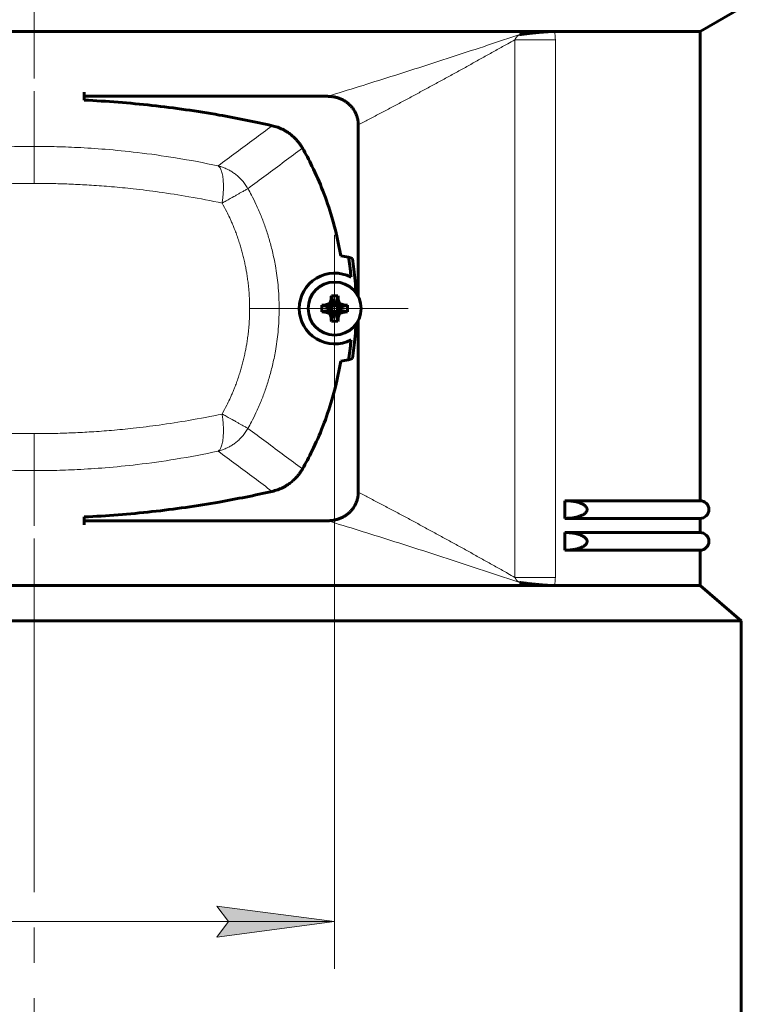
# Model space of a CAD drawing. Header units: millimetres. Extents: x 0 to 420, y 0 to 297.
# Tile 4 of 10: x 77 to 107, y 69 to 110. Entities that reach past the tile are written whole.
import ezdxf

# ---------------------------------------------------------------- set-up
doc = ezdxf.new("R2010")
doc.units = ezdxf.units.MM
for name, pattern in [('K5LT_AXLED', [19.5, 15, -1.5, 1.5, -1.5]), ('K5LT_BASIC', [0]), ('K5LT_THIN', [0])]:
    doc.linetypes.add(name, pattern=pattern)
doc.layers.add('Системный слой', color=7, linetype='Continuous')
doc.styles.add('KDIMTEXTSTYLE', font='GOST_AU.SHX', dxfattribs={"width": 0.96, "oblique": 15, "height": 5})
doc.styles.add('KTEXTSTYLE', font='GOST_AU.SHX', dxfattribs={"width": 0.96, "height": 5})
doc.dimstyles.new('KDIMSTYLE (0.50)', dxfattribs={"dimtxt": 5, "dimasz": 1, "dimexe": 2, "dimexo": 0, "dimgap": 1, "dimtad": 1, "dimlfac": 2, "dimtxsty": 'KDIMTEXTSTYLE', "dimsah": 1, "dimcen": 0, "dimdle": 1, "dimadec": 0, "dimazin": 0, "dimtfac": 0.667, "dimtmove": 0, "dimatfit": 3, "dimfxl": 1, "dimtvp": 1, "dimtolj": 1, "dimtzin": 0, "dimarcsym": 0})

# ---------------------------------------------------------------- blocks, each defined once
blk = doc.blocks.new('U2')
at = {"layer": 'Системный слой', "color": 150, "linetype": 'K5LT_BASIC', "lineweight": 60, "true_color": 0x0080ff}
for start, end in [(2.694, 6.6996), (353.3004, 357.306)]:
    blk.add_arc((76.769, 98.055), 14.338, start, end, dxfattribs=at)
blk = doc.blocks.new('U4')
at = {"layer": 'Системный слой', "color": 150, "linetype": 'K5LT_BASIC', "lineweight": 60, "true_color": 0x0080ff}
for p, q in [((54.922, 89.155), (49.19, 89.155)), ((105.69, 89.155), (99.958, 89.155))]:
    blk.add_line(p, q, dxfattribs=at)
blk = doc.blocks.new('U5')
at = {"layer": 'Системный слой', "color": 150, "linetype": 'K5LT_BASIC', "lineweight": 60, "true_color": 0x0080ff}
for p, q in [((54.922, 87.805), (49.19, 87.805)), ((105.69, 87.805), (99.958, 87.805))]:
    blk.add_line(p, q, dxfattribs=at)
blk = doc.blocks.new('U6')
at = {"layer": 'Системный слой', "color": 150, "linetype": 'K5LT_BASIC', "lineweight": 60, "true_color": 0x0080ff}
for p, q in [((54.922, 88.555), (49.19, 88.555)), ((105.69, 88.555), (99.958, 88.555))]:
    blk.add_line(p, q, dxfattribs=at)
blk = doc.blocks.new('U7')
at = {"layer": 'Системный слой', "color": 150, "linetype": 'K5LT_BASIC', "lineweight": 60, "true_color": 0x0080ff}
for p, q in [((54.922, 89.905), (49.19, 89.905)), ((105.69, 89.905), (99.958, 89.905))]:
    blk.add_line(p, q, dxfattribs=at)
blk = doc.blocks.new('U9')
at = {"layer": 'Системный слой', "color": 150, "linetype": 'K5LT_BASIC', "lineweight": 60, "true_color": 0x0080ff}
for p, q in [((105.69, 109.805), (105.69, 89.905)), ((105.69, 89.155), (105.69, 88.555)), ((105.69, 87.805), (105.69, 86.305))]:
    blk.add_line(p, q, dxfattribs=at)
blk = doc.blocks.new('U10')
at = {"layer": 'Системный слой', "color": 150, "linetype": 'K5LT_BASIC', "lineweight": 60, "true_color": 0x0080ff}
for p, q in [((91.19, 98.57), (91.19, 105.844)), ((91.19, 90.265), (91.19, 97.539))]:
    blk.add_line(p, q, dxfattribs=at)
blk = doc.blocks.new('U12')
at = {"layer": 'Системный слой', "color": 150, "linetype": 'K5LT_BASIC', "lineweight": 60, "true_color": 0x0080ff}
for p, q in [((64.994, 107.055), (75.315, 107.055)), ((79.565, 107.055), (89.885, 107.055))]:
    blk.add_line(p, q, dxfattribs=at)
blk = doc.blocks.new('U13')
at = {"layer": 'Системный слой', "color": 150, "linetype": 'K5LT_BASIC', "lineweight": 60, "true_color": 0x0080ff}
for p, q in [((75.315, 89.055), (64.994, 89.055)), ((89.885, 89.055), (79.565, 89.055))]:
    blk.add_line(p, q, dxfattribs=at)
blk = doc.blocks.new('U15')
at = {"layer": 'Системный слой', "color": 30, "linetype": 'K5LT_AXLED', "lineweight": 18, "true_color": 0xff8000}
for q in [(90.19, 101.18), (87.065, 98.055), (93.315, 98.055), (90.19, 94.93)]:
    blk.add_line((90.19, 98.055), q, dxfattribs=at)
blk = doc.blocks.new('D1')
at = {"layer": 'Системный слой'}
for points in [[(69.69, 71.396), (69.19, 72.055), (69.69, 72.713), (64.69, 72.055)], [(85.19, 71.396), (90.19, 72.055), (85.19, 72.713), (85.69, 72.055)]]:
    blk.add_hatch(color=7, dxfattribs=at).paths.add_polyline_path(points)
at = {"layer": 'Системный слой', "color": 7, "linetype": 'K5LT_THIN', "lineweight": 18}
for p, q in [((64.69, 96.93), (64.69, 70.055)), ((90.19, 96.93), (90.19, 70.055)), ((64.69, 72.055), (69.69, 72.713)), ((69.69, 72.713), (69.19, 72.055)), ((85.69, 72.055), (85.19, 72.713)), ((85.19, 72.713), (90.19, 72.055)), ((59.69, 72.055), (48.975, 72.055)), ((64.69, 72.055), (59.69, 72.055)), ((69.69, 71.396), (64.69, 72.055)), ((64.69, 72.055), (90.19, 72.055)), ((69.19, 72.055), (69.69, 71.396)), ((90.19, 72.055), (85.19, 71.396)), ((85.19, 71.396), (85.69, 72.055))]:
    blk.add_line(p, q, dxfattribs=at)
blk.add_wipeout([(50.975, 73.055), (50.975, 80.19), (57.421, 80.19), (57.421, 73.055)]).dxf.layer = 'Системный слой'
at = {"layer": 'Системный слой', "color": 7, "insert": (50.975, 79.589), "char_height": 5, "attachment_point": 1, "style": 'KTEXTSTYLE'}
blk.add_mtext('\\H3.5;\\W0.965;\\Q15;\\Q15;\\H5.00;51', dxfattribs=at)
blk = doc.blocks.new('KDIMARROW_01')
at = {"layer": 'Системный слой'}
blk.add_hatch(color=0, dxfattribs=at).paths.add_polyline_path([(-5, -0.658), (0, 0), (-5, 0.658), (-4.5, 0)])
at = {"layer": 'Системный слой', "color": 0, "linetype": 'K5LT_THIN', "lineweight": 18}
for p, q in [((-4.5, 0), (-5, 0.658)), ((-5, 0.658), (0, 0)), ((0, 0), (-5, -0.658)), ((-5, -0.658), (-4.5, 0)), ((0, 0), (-1, 0))]:
    blk.add_line(p, q, dxfattribs=at)

msp = doc.modelspace()

# ---------------------------------------------------------------- linework, layer by layer
at = {"layer": 'Системный слой', "color": 30, "linetype": 'K5LT_AXLED', "lineweight": 18, "true_color": 0xff8000}
for p, q in [((77.4397, 112.5546), (77.4397, 107.8046)), ((77.4397, 88.3046), (77.4397, 59.3046))]:
    msp.add_line(p, q, dxfattribs=at)
at = {"layer": 'Системный слой', "color": 150, "linetype": 'K5LT_BASIC', "lineweight": 60, "true_color": 0x0080ff}
for p, q in [((107.4397, 110.8046), (105.6897, 109.8046)), ((99.512, 109.8046), (55.3675, 109.8046)), ((105.6897, 109.8046), (99.512, 109.8046)), ((79.5647, 107.2266), (79.5647, 106.8946)), ((90.0504, 98.5942), (90.141, 98.2434)), ((90.3291, 98.5942), (90.2385, 98.2434)), ((89.6501, 98.194), (90.0009, 98.1034)), ((89.804, 98.2047), (90.0644, 98.1034)), ((89.9794, 98.265), (90.1241, 98.1203)), ((90.0397, 98.4404), (90.141, 98.18)), ((90.1241, 98.1203), (90.141, 98.18)), ((90.141, 98.2434), (90.2385, 98.2434)), ((90.141, 98.18), (90.141, 98.2434)), ((90.3398, 98.4404), (90.2385, 98.18)), ((90.2385, 98.2434), (90.2385, 98.18)), ((90.2385, 98.18), (90.2554, 98.1203)), ((90.4001, 98.265), (90.2554, 98.1203)), ((90.5755, 98.2047), (90.3151, 98.1034)), ((90.7294, 98.194), (90.3786, 98.1034)), ((89.6501, 97.9153), (90.0009, 98.0059)), ((89.804, 97.9046), (90.0644, 98.0059)), ((89.9794, 97.8443), (90.1241, 97.989)), ((90.0009, 98.0059), (90.0009, 98.1034)), ((90.0009, 98.1034), (90.0644, 98.1034)), ((90.0644, 98.0059), (90.0009, 98.0059)), ((90.0397, 97.6689), (90.141, 97.9293)), ((90.0504, 97.515), (90.141, 97.8658)), ((90.0644, 98.1034), (90.1241, 98.1203)), ((90.1241, 97.989), (90.0644, 98.0059)), ((90.141, 97.9293), (90.1241, 97.989)), ((90.141, 97.8658), (90.141, 97.9293)), ((90.2385, 97.8658), (90.141, 97.8658)), ((90.2554, 97.989), (90.2385, 97.9293)), ((90.3398, 97.6689), (90.2385, 97.9293)), ((90.2385, 97.9293), (90.2385, 97.8658)), ((90.3291, 97.515), (90.2385, 97.8658)), ((90.2554, 98.1203), (90.3151, 98.1034)), ((90.3151, 98.0059), (90.2554, 97.989)), ((90.4001, 97.8443), (90.2554, 97.989)), ((90.3151, 98.1034), (90.3786, 98.1034)), ((90.5755, 97.9046), (90.3151, 98.0059)), ((90.3786, 98.0059), (90.3151, 98.0059)), ((90.3786, 98.1034), (90.3786, 98.0059)), ((90.7294, 97.9153), (90.3786, 98.0059)), ((99.9577, 89.1546), (99.9577, 89.9046)), ((79.5647, 88.8827), (79.5647, 89.2146)), ((99.9577, 87.8046), (99.9577, 88.5546)), ((55.3675, 86.3046), (99.512, 86.3046)), ((105.6897, 86.3046), (99.512, 86.3046)), ((105.6897, 86.3046), (107.4397, 84.8046)), ((107.4397, 84.8046), (47.4397, 84.8046)), ((107.4397, 84.8046), (107.4397, 59.3046))]:
    msp.add_line(p, q, dxfattribs=at)
at = {"layer": 'Системный слой', "color": 7, "linetype": 'K5LT_THIN', "lineweight": 18}
for p, q in [((97.8346, 109.4571), (97.8346, 86.6521)), ((99.5509, 109.4571), (97.8346, 109.4571)), ((99.5509, 109.4571), (99.5509, 86.6521)), ((77.4397, 107.2741), (77.4397, 104.9296)), ((77.4397, 103.3618), (77.4397, 104.9296)), ((86.5829, 98.0546), (87.8354, 98.0546)), ((88.6897, 98.0546), (87.8354, 98.0546)), ((77.4397, 92.7474), (77.4397, 91.1797)), ((77.4397, 88.8351), (77.4397, 91.1797)), ((99.5509, 86.6521), (97.8346, 86.6521))]:
    msp.add_line(p, q, dxfattribs=at)
at = {"layer": 'Системный слой', "color": 150, "linetype": 'K5LT_BASIC', "lineweight": 60, "true_color": 0x0080ff}
msp.add_circle((90.1897, 98.0546), 1.125, dxfattribs=at)
for centre, radius, start, end in [((90.1897, 98.0546), 2.25, 74.80637, 83.46965), ((90.1897, 98.0546), 2.25, 70.27559, 74.80637), ((90.1897, 98.0546), 1.5, 62.40941, 180), ((90.1897, 98.0546), 1.5, 180, 297.59059), ((90.1897, 98.0546), 2.25, 276.53035, 285.19363), ((90.1897, 98.0546), 2.25, 285.19363, 289.72441), ((105.6897, 89.5296), 0.375, 270, 90), ((105.6897, 88.1796), 0.375, 270, 90)]:
    msp.add_arc(centre, radius, start, end, dxfattribs=at)
for centre, major_axis, ratio, start_param, end_param in [((77.4397, 98.0546), (0, -14), 0.9761905, 1.6905601, 1.7226641), ((90.2367, 98.0546), (0, -1.2218), 0.1699237, 4.2549465, 4.3911419), ((90.1897, 97.9252), (-1.2128, 0), 0.5553662, 4.5972515, 4.8275264), ((90.1428, 98.0546), (0, 1.2218), 0.1699237, -1.2495493, -1.1133539), ((90.3192, 98.0546), (0, -1.2128), 0.5553662, 4.5972515, 4.712389), ((90.1897, 98.0077), (-1.2218, 0), 0.1699237, -1.2495493, -1.1133539), ((90.21, 97.9832), (-1.174, -0.3327), 0.2756514, -1.451669, -1.2967357), ((90.2612, 98.0344), (-0.3327, -1.174), 0.2756514, 4.4383284, 4.5932617), ((90.1183, 98.0344), (-0.3327, 1.174), 0.2756514, -1.451669, -1.2967357), ((90.1695, 97.9832), (-1.174, 0.3327), 0.2756514, 4.4383284, 4.5932617), ((90.1897, 98.0077), (-1.2218, 0), 0.1699237, 4.2549465, 4.3911419), ((90.0603, 98.0546), (0, 1.2128), 0.5553662, 4.5972515, 4.8275264), ((90.3192, 98.0546), (0, -1.2128), 0.5553662, 4.712389, 4.8275264), ((90.1897, 98.1016), (1.2218, 0), 0.1699237, 4.2549465, 4.3911419), ((90.21, 98.1261), (1.174, -0.3327), 0.2756514, 4.4383284, 4.5932617), ((90.2612, 98.0749), (0.3327, -1.174), 0.2756514, -1.451669, -1.2967357), ((90.1183, 98.0749), (0.3327, 1.174), 0.2756514, 4.4383284, 4.5932617), ((90.1695, 98.1261), (1.174, 0.3327), 0.2756514, -1.451669, -1.2967357), ((90.1897, 98.1016), (1.2218, 0), 0.1699237, -1.2495493, -1.1133539), ((90.2367, 98.0546), (0, -1.2218), 0.1699237, -1.2495493, -1.1133539), ((90.1897, 98.1841), (1.2128, 0), 0.5553662, 4.5972515, 4.8275264), ((90.1428, 98.0546), (0, 1.2218), 0.1699237, 4.2549465, 4.3911419), ((77.4397, 98.0546), (0, -14), 0.9761905, 1.4189285, 1.4510326)]:
    msp.add_ellipse(centre, major_axis=major_axis, ratio=ratio, start_param=start_param, end_param=end_param, dxfattribs=at)
at = {"layer": 'Системный слой', "color": 7, "linetype": 'K5LT_THIN', "lineweight": 18}
for points in [[(89.8855, 107.0546), (90.7751, 107.325), (92.5688, 107.8835), (95.293, 108.7615), (97.1267, 109.3676), (98.047, 109.6747)], [(99.512, 109.8046), (99.5197, 109.7709), (99.5331, 109.7008), (99.5471, 109.5862), (99.5508, 109.5018), (99.5509, 109.4571)], [(87.5387, 105.8087), (87.2831, 105.6193), (86.7746, 105.2399), (86.0106, 104.6718), (85.5021, 104.2935), (85.248, 104.1045)], [(69.6315, 104.1045), (70.4649, 104.2824), (72.1653, 104.5859), (74.7852, 104.8664), (76.5548, 104.9296), (77.4397, 104.9296)], [(88.8238, 104.8584), (88.5672, 104.6666), (88.0527, 104.2853), (87.2821, 103.7114), (86.7681, 103.329), (86.5111, 103.1377)], [(88.8238, 91.2508), (88.5672, 91.4426), (88.0527, 91.824), (87.2821, 92.3979), (86.7681, 92.7803), (86.5111, 92.9715)], [(69.6315, 92.0048), (70.4649, 91.8269), (72.1653, 91.5234), (74.7852, 91.2428), (76.5548, 91.1797), (77.4397, 91.1797)], [(87.5387, 90.3005), (87.2831, 90.49), (86.7746, 90.8694), (86.0106, 91.4374), (85.5021, 91.8158), (85.248, 92.0048)], [(89.8855, 89.0546), (90.7751, 88.7843), (92.5688, 88.2258), (95.293, 87.3478), (97.1267, 86.7417), (98.047, 86.4346)], [(99.512, 86.3046), (99.5197, 86.3383), (99.5331, 86.4085), (99.5471, 86.523), (99.5508, 86.6075), (99.5509, 86.6521)]]:
    msp.add_open_spline(points, degree=3, dxfattribs=at)
for points, knots in [([(91.1897, 105.8444), (91.2082, 105.8539), (91.2266, 105.8634), (91.3921, 105.949), (91.5391, 106.0254), (91.8362, 106.1805), (91.9863, 106.2592), (92.2865, 106.4172), (92.4366, 106.4965), (92.7367, 106.6556), (92.8867, 106.7355), (93.1867, 106.8958), (93.3367, 106.9762), (93.6366, 107.1375), (93.7866, 107.2184), (94.0864, 107.3807), (94.2364, 107.4621), (94.5362, 107.6254), (94.686, 107.7072), (94.9858, 107.8713), (95.1357, 107.9536), (95.4353, 108.1186), (95.5852, 108.2012), (95.8848, 108.367), (96.0346, 108.45), (96.3342, 108.6165), (96.484, 108.6999), (96.7836, 108.867), (96.9333, 108.9508), (97.2329, 109.1186), (97.3826, 109.2027), (97.6331, 109.3436), (97.7338, 109.4003), (97.8346, 109.4571)], [3.0962077, 3.0962077, 3.0962077, 3.0962077, 3.2310928, 3.2310928, 4.3082589, 4.3082589, 5.4083938, 5.4083938, 6.5085989, 6.5085989, 7.6088734, 7.6088734, 8.7092161, 8.7092161, 9.8096259, 9.8096259, 10.9101012, 10.9101012, 12.0106406, 12.0106406, 13.1112423, 13.1112423, 14.2119048, 14.2119048, 15.3126262, 15.3126262, 16.4134048, 16.4134048, 17.5142389, 17.5142389, 18.6151267, 18.6151267, 19.3558337, 19.3558337, 19.3558337, 19.3558337]), ([(98.047, 109.6747), (98.0465, 109.6742), (98.0445, 109.6732), (98.04, 109.6713), (98.035, 109.6693), (98.0318, 109.6675), (98.0279, 109.6656), (98.0252, 109.6642), (98.023, 109.663), (98.0212, 109.6621), (98.0197, 109.6612), (98.018, 109.6603), (98.0159, 109.6592), (98.0134, 109.6577), (98.0105, 109.6561), (98.0061, 109.6535), (97.9997, 109.6496), (97.9899, 109.6434), (97.98, 109.6365), (97.9662, 109.6264), (97.9516, 109.6145), (97.9357, 109.6001), (97.9229, 109.5873), (97.9121, 109.5756), (97.9042, 109.5664), (97.8987, 109.5598), (97.8946, 109.5547), (97.8909, 109.5499), (97.8867, 109.5444), (97.8834, 109.5394), (97.8798, 109.5342), (97.8763, 109.5292), (97.8713, 109.522), (97.8667, 109.5152), (97.8626, 109.5088), (97.8597, 109.5042), (97.8563, 109.4985), (97.8522, 109.4914), (97.8474, 109.4827), (97.8425, 109.4734), (97.8381, 109.4646), (97.8356, 109.4593), (97.8346, 109.4571)], [0, 0, 0, 0, 0.4987353, 0.9698599, 1.447101, 1.99705, 2.4839012, 2.8820097, 3.1934684, 3.5054968, 3.8100125, 4.0744751, 4.525479, 5.0601419, 5.8301459, 6.3946206, 7.5728761, 9.2306345, 11.1868382, 12.8744195, 16.594268, 19.1399007, 21.6971495, 23.8444817, 25.3563486, 26.3679013, 27.0793341, 27.7900608, 28.6424441, 29.5152703, 30.2908149, 31.0279034, 31.80019, 33.5260436, 34.1737788, 34.94821, 35.9980581, 37.3085552, 38.7264909, 40.4833539, 41.9594933, 43, 43, 43, 43]), ([(85.248, 104.1045), (84.6539, 104.2313), (83.5204, 104.4448), (81.9156, 104.6705), (80.519, 104.8097), (79.3397, 104.8865), (78.3322, 104.9227), (77.7214, 104.9296), (77.4397, 104.9296)], [0, 0, 0, 0, 2.1376562, 4.0224952, 5.580967, 6.9298604, 8.0450215, 9, 9, 9, 9]), ([(85.4182, 102.5282), (85.4274, 102.5945), (85.4429, 102.7215), (85.4591, 102.9004), (85.4686, 103.0633), (85.4724, 103.2141), (85.4708, 103.3584), (85.4637, 103.4932), (85.451, 103.6178), (85.433, 103.7308), (85.4097, 103.8312), (85.3816, 103.9175), (85.3493, 103.9888), (85.3151, 104.0428), (85.281, 104.0806), (85.2587, 104.0978), (85.248, 104.1045)], [0, 0, 0, 0, 1.5290016, 2.9059005, 4.1089246, 5.3372799, 6.5439399, 7.7502166, 8.9557457, 10.1630001, 11.3766218, 12.6009864, 13.8140815, 15.0117253, 16.066689, 17, 17, 17, 17]), ([(86.5111, 103.1377), (86.4764, 103.1996), (86.4033, 103.3152), (86.2817, 103.4698), (86.1544, 103.6039), (86.0204, 103.7223), (85.8761, 103.8283), (85.7189, 103.9237), (85.5569, 104.0025), (85.397, 104.0631), (85.2958, 104.0925), (85.248, 104.1045)], [0, 0, 0, 0, 1.6049389, 3.0542878, 4.3276284, 5.6329858, 6.9327529, 8.2076218, 9.6294397, 10.8803238, 12, 12, 12, 12]), ([(69.4613, 102.5282), (69.927, 102.6259), (70.8109, 102.7962), (72.0719, 102.9925), (73.1677, 103.1289), (74.1271, 103.2226), (74.9751, 103.2859), (75.7661, 103.3279), (76.4547, 103.351), (77.0109, 103.3603), (77.3166, 103.3618), (77.4397, 103.3618)], [0, 0, 0, 0, 2.1900885, 4.1115591, 5.7644116, 7.1368731, 8.4086144, 9.5413026, 10.6488198, 11.455608, 12, 12, 12, 12]), ([(85.4182, 102.5282), (84.9525, 102.6259), (84.0686, 102.7962), (82.8076, 102.9925), (81.7118, 103.1289), (80.7524, 103.2226), (79.9044, 103.2859), (79.1134, 103.3279), (78.4248, 103.351), (77.8686, 103.3603), (77.5629, 103.3618), (77.4397, 103.3618)], [0, 0, 0, 0, 2.1900885, 4.1115591, 5.7644116, 7.1368731, 8.4086144, 9.5413026, 10.6488198, 11.455608, 12, 12, 12, 12]), ([(86.5111, 103.1377), (86.5009, 103.1321), (86.4729, 103.1165), (86.4121, 103.0827), (86.3432, 103.0443), (86.2621, 102.9991), (86.1595, 102.9419), (86.0434, 102.8772), (85.8607, 102.7752), (85.6533, 102.6595), (85.475, 102.5599), (85.4182, 102.5282)], [0, 0, 0, 0, 1.5213756, 2.7593827, 3.7260508, 4.7985943, 5.9725964, 7.1909385, 8.2173997, 10.8214008, 12, 12, 12, 12]), ([(87.8354, 98.0546), (87.8354, 98.3883), (87.8063, 98.9935), (87.6965, 99.801), (87.5617, 100.4516), (87.4147, 101.0019), (87.2521, 101.5049), (87.0652, 101.9977), (86.8675, 102.4489), (86.6779, 102.832), (86.5613, 103.0479), (86.5111, 103.1377)], [0, 0, 0, 0, 2.2633377, 4.1029166, 5.5187366, 6.7670361, 7.9619578, 9.1035018, 10.336831, 11.3023304, 12, 12, 12, 12]), ([(86.5829, 98.0546), (86.5829, 98.1766), (86.5784, 98.4051), (86.5594, 98.7352), (86.5328, 99.0257), (86.501, 99.2854), (86.4689, 99.5017), (86.4346, 99.7013), (86.3969, 99.8964), (86.3516, 100.1055), (86.2996, 100.3206), (86.2423, 100.535), (86.1786, 100.7515), (86.1066, 100.9755), (86.0286, 101.1981), (85.9523, 101.3992), (85.8891, 101.5555), (85.8403, 101.6709), (85.7928, 101.7801), (85.7189, 101.9415), (85.5909, 102.1974), (85.4815, 102.4046), (85.4182, 102.5282)], [0, 0, 0, 0, 1.7954791, 3.3745294, 4.8879298, 6.1020847, 7.2334228, 8.1133523, 9.0966898, 10.1712969, 11.2701644, 12.3608878, 13.445196, 14.6079109, 15.8376887, 16.925763, 17.7809745, 18.3258504, 18.776304, 19.5413393, 20.9481503, 23, 23, 23, 23]), ([(86.5829, 98.0546), (86.5829, 97.9327), (86.5784, 97.7041), (86.5594, 97.3741), (86.5328, 97.0836), (86.501, 96.8238), (86.4689, 96.6076), (86.4346, 96.408), (86.3969, 96.2129), (86.3516, 96.0037), (86.2996, 95.7886), (86.2423, 95.5743), (86.1786, 95.3578), (86.1066, 95.1338), (86.0286, 94.9112), (85.9523, 94.7101), (85.8891, 94.5538), (85.8403, 94.4384), (85.7928, 94.3291), (85.7189, 94.1678), (85.5909, 93.9119), (85.4815, 93.7046), (85.4182, 93.5811)], [0, 0, 0, 0, 1.7954791, 3.3745294, 4.8879298, 6.1020847, 7.2334228, 8.1133523, 9.0966898, 10.1712969, 11.2701644, 12.3608878, 13.445196, 14.6079109, 15.8376887, 16.925763, 17.7809745, 18.3258504, 18.776304, 19.5413393, 20.9481503, 23, 23, 23, 23]), ([(87.8354, 98.0546), (87.8354, 97.7209), (87.8063, 97.1157), (87.6965, 96.3083), (87.5617, 95.6577), (87.4147, 95.1073), (87.2521, 94.6044), (87.0652, 94.1115), (86.8675, 93.6604), (86.6779, 93.2772), (86.5613, 93.0613), (86.5111, 92.9715)], [0, 0, 0, 0, 2.2633383, 4.1029178, 5.5187385, 6.7670385, 7.9619605, 9.1035046, 10.336834, 11.3023324, 12, 12, 12, 12]), ([(69.4613, 93.5811), (69.927, 93.4833), (70.8109, 93.3131), (72.0719, 93.1168), (73.1677, 92.9804), (74.1271, 92.8867), (74.9751, 92.8234), (75.7661, 92.7814), (76.4547, 92.7583), (77.0109, 92.749), (77.3166, 92.7475), (77.4397, 92.7474)], [0, 0, 0, 0, 2.1900885, 4.1115591, 5.7644116, 7.1368731, 8.4086144, 9.5413026, 10.6488198, 11.455608, 12, 12, 12, 12]), ([(85.4182, 93.5811), (84.9525, 93.4833), (84.0686, 93.3131), (82.8076, 93.1168), (81.7118, 92.9804), (80.7524, 92.8867), (79.9044, 92.8234), (79.1134, 92.7814), (78.4248, 92.7583), (77.8686, 92.749), (77.5629, 92.7475), (77.4397, 92.7474)], [0, 0, 0, 0, 2.1900885, 4.1115591, 5.7644116, 7.1368731, 8.4086144, 9.5413026, 10.6488198, 11.455608, 12, 12, 12, 12]), ([(85.4182, 93.5811), (85.4274, 93.5148), (85.4429, 93.3877), (85.4591, 93.2088), (85.4686, 93.046), (85.4724, 92.8951), (85.4708, 92.7509), (85.4637, 92.616), (85.451, 92.4915), (85.433, 92.3785), (85.4097, 92.2781), (85.3816, 92.1918), (85.3493, 92.1204), (85.3151, 92.0665), (85.281, 92.0287), (85.2587, 92.0115), (85.248, 92.0048)], [0, 0, 0, 0, 1.5290016, 2.9059005, 4.1089246, 5.3372799, 6.5439399, 7.7502166, 8.9557457, 10.1630001, 11.3766218, 12.6009864, 13.8140815, 15.0117253, 16.066689, 17, 17, 17, 17]), ([(86.5111, 92.9715), (86.5009, 92.9772), (86.4729, 92.9928), (86.4121, 93.0266), (86.3432, 93.0649), (86.2621, 93.1101), (86.1595, 93.1673), (86.0434, 93.2321), (85.8607, 93.334), (85.6533, 93.4498), (85.475, 93.5494), (85.4182, 93.5811)], [0, 0, 0, 0, 1.5213756, 2.7593827, 3.7260508, 4.7985943, 5.9725964, 7.1909385, 8.2173997, 10.8214008, 12, 12, 12, 12]), ([(86.5111, 92.9715), (86.4764, 92.9097), (86.4033, 92.7941), (86.2817, 92.6394), (86.1544, 92.5054), (86.0204, 92.387), (85.8761, 92.2809), (85.7189, 92.1856), (85.5569, 92.1067), (85.397, 92.0462), (85.2958, 92.0168), (85.248, 92.0048)], [0, 0, 0, 0, 1.6049389, 3.0542878, 4.3276284, 5.6329858, 6.9327529, 8.2076218, 9.6294397, 10.8803238, 12, 12, 12, 12]), ([(85.248, 92.0048), (84.6539, 91.878), (83.5204, 91.6644), (81.9156, 91.4388), (80.519, 91.2996), (79.3397, 91.2228), (78.3322, 91.1866), (77.7214, 91.1797), (77.4397, 91.1797)], [0, 0, 0, 0, 2.1376562, 4.0224952, 5.580967, 6.9298604, 8.0450215, 9, 9, 9, 9]), ([(91.1897, 90.2649), (91.2082, 90.2554), (91.2266, 90.2458), (91.3921, 90.1602), (91.5391, 90.0838), (91.8362, 89.9288), (91.9863, 89.8501), (92.2865, 89.6921), (92.4366, 89.6128), (92.7367, 89.4537), (92.8867, 89.3738), (93.1867, 89.2135), (93.3367, 89.1331), (93.6366, 88.9718), (93.7866, 88.8908), (94.0864, 88.7285), (94.2364, 88.6471), (94.5362, 88.4839), (94.686, 88.402), (94.9858, 88.2379), (95.1357, 88.1557), (95.4353, 87.9907), (95.5852, 87.908), (95.8848, 87.7423), (96.0346, 87.6593), (96.3342, 87.4928), (96.484, 87.4094), (96.7836, 87.2422), (96.9333, 87.1585), (97.2329, 86.9906), (97.3826, 86.9066), (97.6331, 86.7657), (97.7338, 86.7089), (97.8346, 86.6521)], [3.0962077, 3.0962077, 3.0962077, 3.0962077, 3.2310928, 3.2310928, 4.3082589, 4.3082589, 5.4083938, 5.4083938, 6.5085989, 6.5085989, 7.6088734, 7.6088734, 8.7092161, 8.7092161, 9.8096259, 9.8096259, 10.9101012, 10.9101012, 12.0106406, 12.0106406, 13.1112423, 13.1112423, 14.2119048, 14.2119048, 15.3126262, 15.3126262, 16.4134048, 16.4134048, 17.5142389, 17.5142389, 18.6151267, 18.6151267, 19.3558337, 19.3558337, 19.3558337, 19.3558337]), ([(98.047, 86.4346), (98.0465, 86.435), (98.0448, 86.4359), (98.0415, 86.4374), (98.0383, 86.4387), (98.0349, 86.4401), (98.0326, 86.4414), (98.0296, 86.4428), (98.0272, 86.444), (98.025, 86.4452), (98.0226, 86.4464), (98.0204, 86.4476), (98.0184, 86.4488), (98.016, 86.4501), (98.0136, 86.4514), (98.0108, 86.453), (98.0075, 86.455), (98.0018, 86.4583), (97.9944, 86.4629), (97.9854, 86.469), (97.9774, 86.4746), (97.9689, 86.4809), (97.9548, 86.492), (97.9382, 86.5066), (97.9179, 86.5271), (97.9046, 86.5422), (97.8954, 86.5536), (97.8919, 86.5581), (97.8894, 86.5614), (97.8874, 86.564), (97.886, 86.5659), (97.8847, 86.568), (97.8821, 86.5717), (97.8768, 86.5794), (97.8705, 86.5884), (97.8653, 86.5962), (97.8622, 86.601), (97.8596, 86.6052), (97.8567, 86.6102), (97.853, 86.6165), (97.8483, 86.625), (97.8431, 86.6347), (97.8383, 86.6441), (97.8357, 86.6498), (97.8346, 86.6521)], [0, 0, 0, 0, 0.5135273, 0.8606526, 1.1797167, 1.5301383, 1.9903296, 2.3638963, 2.6615324, 3.0031544, 3.3865483, 3.8184761, 4.2559694, 4.6893021, 5.3223496, 5.9391526, 6.660294, 7.318324, 9.1460874, 10.5065515, 12.1142948, 13.6596072, 15.2305837, 20.151387, 23.2385735, 27.2900637, 28.2672838, 28.9727579, 29.511065, 29.8680098, 30.2051025, 30.4951934, 30.9029561, 32.0652808, 34.1665488, 35.1406876, 35.8804262, 36.6692138, 37.5857125, 38.7264182, 40.176719, 42.1893141, 43.8487837, 45, 45, 45, 45])]:
    msp.add_open_spline(points, degree=3, knots=knots, dxfattribs=at)
at = {"layer": 'Системный слой', "color": 150, "linetype": 'K5LT_BASIC', "lineweight": 60, "true_color": 0x0080ff}
for points, knots in [([(99.512, 109.8046), (99.5013, 109.8046), (99.4851, 109.8045), (99.4629, 109.8042), (99.4455, 109.8039), (99.4087, 109.8031), (99.3617, 109.8016), (99.3116, 109.7995), (99.2737, 109.7977), (99.2304, 109.7954), (99.1883, 109.7928), (99.1528, 109.7904), (99.131, 109.7888), (99.1066, 109.787), (99.0859, 109.7854), (99.0661, 109.7839), (99.0473, 109.7825), (99.029, 109.781), (99.0093, 109.7795), (98.9738, 109.7766), (98.9324, 109.7731), (98.8857, 109.7689), (98.8437, 109.7651), (98.8047, 109.7614), (98.7703, 109.7581), (98.7468, 109.7558), (98.7157, 109.7528), (98.6881, 109.75), (98.6622, 109.7473), (98.6377, 109.7448), (98.6006, 109.7409), (98.5626, 109.7368), (98.5329, 109.7336), (98.5143, 109.7315), (98.4955, 109.7295), (98.4628, 109.7258), (98.4299, 109.7221), (98.3961, 109.7182), (98.3763, 109.7159), (98.3568, 109.7136), (98.3316, 109.7106), (98.3063, 109.7076), (98.2814, 109.7046), (98.2658, 109.7027), (98.2533, 109.7011), (98.241, 109.6996), (98.2298, 109.6982), (98.2183, 109.6968), (98.2109, 109.6959), (98.2025, 109.6948), (98.195, 109.6939), (98.1859, 109.6927), (98.1763, 109.6915), (98.1667, 109.6903), (98.1596, 109.6894), (98.1544, 109.6888), (98.151, 109.6883), (98.1477, 109.6879), (98.1438, 109.6874), (98.1367, 109.6865), (98.13, 109.6856), (98.1216, 109.6845), (98.1165, 109.6839), (98.1109, 109.6832), (98.107, 109.6827), (98.103, 109.6821), (98.0995, 109.6816), (98.0959, 109.6812), (98.0923, 109.6808), (98.0884, 109.6805), (98.0843, 109.6801), (98.0809, 109.68), (98.0771, 109.6796), (98.0747, 109.6793), (98.0728, 109.679), (98.0684, 109.6783), (98.0637, 109.6775), (98.0587, 109.6766), (98.056, 109.6762), (98.0535, 109.6758), (98.0511, 109.6754), (98.0485, 109.675), (98.0473, 109.6748), (98.047, 109.6747)], [0, 0, 0, 0, 2.7587781, 4.0901456, 5.3857021, 6.8495797, 12.4909668, 15.3784675, 16.7484496, 19.7391013, 23.4058353, 24.2726003, 25.9504504, 27.1953961, 28.4137724, 29.5133261, 30.5918778, 31.6205597, 32.6214822, 33.9219863, 37.5593407, 39.4650256, 41.5567846, 44.3680722, 45.7414194, 47.0737122, 48.1070127, 50.6877278, 51.4542654, 52.2099318, 54.5439457, 57.3013121, 58.1808762, 59.2104957, 60.2219554, 61.1405557, 64.3262582, 65.3883207, 66.4320488, 67.4417388, 68.4360767, 70.4158723, 71.3979656, 72.3720532, 72.8753972, 73.3697697, 74.3200907, 74.6240556, 75.2102844, 75.4899731, 75.9482178, 76.3781737, 76.9613928, 77.4606816, 77.9029666, 78.0903311, 78.2849617, 78.4485806, 78.6192293, 78.9042418, 79.5799459, 79.6964064, 80.2416223, 80.3909374, 80.5768301, 80.868907, 81.0379133, 81.1567229, 81.4382628, 81.5999017, 81.7960132, 82.0736404, 82.2300329, 82.3762266, 82.4572427, 82.5523852, 83.1177078, 83.2893086, 83.4483406, 83.594876, 83.7281992, 83.8756553, 84, 84, 84, 84]), ([(89.8855, 107.0546), (89.9098, 107.0546), (89.9586, 107.0535), (90.0561, 107.0463), (90.155, 107.0316), (90.2534, 107.009), (90.3523, 106.9803), (90.4707, 106.9351), (90.5979, 106.8691), (90.707, 106.7966), (90.7995, 106.7213), (90.8822, 106.6398), (90.9487, 106.5601), (90.9934, 106.4965), (91.034, 106.432), (91.0695, 106.3667), (91.1043, 106.2883), (91.1296, 106.2201), (91.1503, 106.1512), (91.1666, 106.082), (91.177, 106.0218), (91.1834, 105.9705), (91.1871, 105.9284), (91.1893, 105.8863), (91.1897, 105.8583), (91.1897, 105.8444)], [0, 0, 0, 0, 0.4802244, 0.9604488, 1.9208976, 2.4465157, 2.9461007, 3.9452707, 4.9372433, 5.7595368, 6.5198069, 7.2800769, 8.040347, 8.5593117, 8.8097922, 9.5392906, 10.0184078, 10.4975251, 10.9695094, 11.4326612, 11.8958129, 12.1718597, 12.4479064, 12.7239532, 13, 13, 13, 13]), ([(87.5387, 105.8087), (87.1671, 105.8935), (86.4217, 106.0535), (84.7272, 106.3729), (82.9203, 106.631), (81.0053, 106.812), (80.0452, 106.8722), (79.5647, 106.8946)], [0, 0, 0, 0, 0.414814, 0.8296279, 1.8764709, 2.3998924, 2.9233139, 2.9233139, 2.9233139, 2.9233139]), ([(87.5387, 105.8087), (87.5782, 105.7997), (87.6569, 105.7793), (87.774, 105.7411), (87.8888, 105.6955), (88.0023, 105.6422), (88.1117, 105.5821), (88.2364, 105.5029), (88.3705, 105.4021), (88.4959, 105.2875), (88.5956, 105.1806), (88.6755, 105.0832), (88.7521, 104.977), (88.7999, 104.9003), (88.8238, 104.8584)], [0, 0, 0, 0, 0.5185608, 1.0371216, 1.5707852, 2.0955476, 2.6367973, 3.1636755, 3.9802661, 4.7766738, 5.3288823, 5.8467586, 6.3837464, 7, 7, 7, 7]), ([(90.4456, 100.29), (90.3545, 100.8443), (90.1416, 101.7758), (89.7093, 103.0426), (89.2813, 104.0164), (88.9665, 104.6092), (88.8238, 104.8584)], [0, 0, 0, 0, 1.9993649, 3.395006, 4.7605746, 5.7827629, 5.7827629, 5.7827629, 5.7827629]), ([(90.7794, 100.226), (90.7897, 100.1602), (90.8092, 100.0284), (90.8368, 99.8221), (90.8622, 99.6074), (90.8774, 99.4585), (90.8845, 99.3841)], [0, 0, 0, 0, 0.20677452, 0.41354904, 0.64580204, 0.87805504, 0.87805504, 0.87805504, 0.87805504]), ([(90.7794, 95.8833), (90.7897, 95.9491), (90.8092, 96.0809), (90.8368, 96.2871), (90.8622, 96.5019), (90.8774, 96.6507), (90.8845, 96.7252)], [0, 0, 0, 0, 0.20677452, 0.41354904, 0.64580204, 0.87805504, 0.87805504, 0.87805504, 0.87805504]), ([(90.4456, 95.8192), (90.3545, 95.265), (90.1416, 94.3335), (89.7093, 93.0667), (89.2813, 92.0928), (88.9665, 91.5001), (88.8238, 91.2508)], [0, 0, 0, 0, 1.9993649, 3.395006, 4.7605746, 5.7827629, 5.7827629, 5.7827629, 5.7827629]), ([(87.5387, 90.3005), (87.5782, 90.3095), (87.6569, 90.33), (87.774, 90.3682), (87.8888, 90.4137), (88.0023, 90.4671), (88.1117, 90.5272), (88.2364, 90.6063), (88.3705, 90.7072), (88.4959, 90.8217), (88.5956, 90.9287), (88.6755, 91.026), (88.7521, 91.1323), (88.7999, 91.209), (88.8238, 91.2508)], [0, 0, 0, 0, 0.5185608, 1.0371216, 1.5707852, 2.0955476, 2.6367973, 3.1636755, 3.9802661, 4.7766738, 5.3288823, 5.8467586, 6.3837464, 7, 7, 7, 7]), ([(87.5387, 90.3005), (87.1671, 90.2158), (86.4217, 90.0557), (84.7272, 89.7364), (82.9203, 89.4783), (81.0053, 89.2972), (80.0452, 89.2371), (79.5647, 89.2146)], [0, 0, 0, 0, 0.414814, 0.8296279, 1.8764709, 2.3998924, 2.9233139, 2.9233139, 2.9233139, 2.9233139]), ([(89.8855, 89.0546), (89.9098, 89.0546), (89.9586, 89.0558), (90.0561, 89.0629), (90.155, 89.0776), (90.2534, 89.1003), (90.3523, 89.1289), (90.4707, 89.1742), (90.5979, 89.2402), (90.707, 89.3127), (90.7995, 89.3879), (90.8822, 89.4694), (90.9487, 89.5491), (90.9934, 89.6128), (91.034, 89.6773), (91.0695, 89.7425), (91.1043, 89.821), (91.1296, 89.8892), (91.1503, 89.9581), (91.1666, 90.0273), (91.177, 90.0875), (91.1834, 90.1388), (91.1871, 90.1808), (91.1893, 90.2229), (91.1897, 90.2509), (91.1897, 90.2649)], [0, 0, 0, 0, 0.4802244, 0.9604488, 1.9208976, 2.4465157, 2.9461007, 3.9452707, 4.9372433, 5.7595368, 6.5198069, 7.2800769, 8.040347, 8.5593117, 8.8097922, 9.5392906, 10.0184078, 10.4975251, 10.9695094, 11.4326612, 11.8958129, 12.1718597, 12.4479064, 12.7239532, 13, 13, 13, 13]), ([(99.9577, 89.9046), (100.0316, 89.9046), (100.1585, 89.8995), (100.303, 89.8813), (100.3988, 89.864), (100.4701, 89.8482), (100.548, 89.8262), (100.6146, 89.803), (100.6709, 89.7792), (100.7173, 89.7558), (100.7549, 89.7334), (100.7842, 89.7131), (100.8127, 89.6904), (100.8376, 89.6666), (100.8562, 89.6439), (100.8709, 89.6227), (100.8814, 89.6039), (100.8899, 89.5821), (100.8945, 89.5661), (100.8976, 89.5483), (100.8989, 89.5284), (100.8974, 89.5088), (100.8936, 89.4897), (100.8878, 89.4708), (100.8779, 89.4486), (100.8632, 89.4244), (100.8441, 89.4002), (100.8216, 89.3771), (100.7957, 89.3548), (100.766, 89.3332), (100.7345, 89.3135), (100.6964, 89.2926), (100.6572, 89.2742), (100.6147, 89.2568), (100.566, 89.2392), (100.5071, 89.2211), (100.4341, 89.2027), (100.3434, 89.1844), (100.2186, 89.1665), (100.0851, 89.1565), (99.9932, 89.1546), (99.9577, 89.1546)], [0, 0, 0, 0, 4.6411399, 7.6659408, 8.5962876, 10.393393, 11.9974915, 13.4031898, 14.5767452, 15.5946527, 16.4202238, 17.0922717, 17.6229224, 18.4733688, 18.9860002, 19.2095794, 19.8450094, 20.1009004, 20.403578, 20.6777226, 21.0000284, 21.3852255, 21.6443442, 21.9653438, 22.3798413, 22.8867115, 23.449214, 24.0368245, 24.656974, 25.3528131, 26.1208141, 26.787153, 27.8667072, 28.6447404, 29.4877557, 30.9239131, 32.2988077, 33.969598, 36.462948, 39.8559865, 42, 42, 42, 42]), ([(99.9577, 87.8046), (100.0319, 87.8046), (100.1593, 87.8098), (100.3046, 87.8282), (100.4007, 87.8457), (100.4723, 87.8616), (100.5396, 87.8807), (100.5878, 87.897), (100.6288, 87.9122), (100.6736, 87.9313), (100.72, 87.955), (100.7575, 87.9776), (100.7867, 87.998), (100.8148, 88.0207), (100.8402, 88.0454), (100.8635, 88.0746), (100.879, 88.1004), (100.8888, 88.1236), (100.8961, 88.1487), (100.8989, 88.1711), (100.8979, 88.1952), (100.8955, 88.2118), (100.8905, 88.2305), (100.8832, 88.2495), (100.8717, 88.2717), (100.855, 88.2961), (100.8334, 88.3207), (100.8085, 88.344), (100.7831, 88.3639), (100.7544, 88.3837), (100.7255, 88.4009), (100.6942, 88.4175), (100.6579, 88.4348), (100.6192, 88.4508), (100.5696, 88.4688), (100.511, 88.4872), (100.4489, 88.503), (100.3724, 88.5193), (100.2772, 88.5352), (100.1319, 88.5507), (100.0218, 88.5546), (99.9577, 88.5546)], [0, 0, 0, 0, 4.6670535, 7.7012792, 8.6342312, 10.4369926, 12.046584, 12.7894868, 13.4570756, 14.6341148, 15.654288, 16.4803004, 17.1508231, 17.6771895, 18.5134613, 19.0985101, 19.6869347, 20.0900654, 20.3800814, 20.9999447, 21.2006937, 21.5663873, 21.8320854, 22.167441, 22.5985122, 23.1294393, 23.730255, 24.3738782, 25.0180378, 25.5436874, 26.3618081, 26.9521176, 27.5948552, 28.7129861, 29.4084807, 30.7077697, 32.3540059, 33.2261948, 35.379357, 38.1357314, 42, 42, 42, 42]), ([(99.512, 86.3046), (99.5013, 86.3047), (99.4851, 86.3048), (99.4629, 86.3051), (99.4455, 86.3054), (99.4087, 86.3062), (99.3617, 86.3076), (99.3116, 86.3098), (99.2737, 86.3116), (99.2304, 86.3139), (99.1883, 86.3165), (99.1528, 86.3189), (99.131, 86.3204), (99.1066, 86.3222), (99.0859, 86.3239), (99.0661, 86.3254), (99.0473, 86.3268), (99.029, 86.3282), (99.0093, 86.3298), (98.9738, 86.3327), (98.9324, 86.3362), (98.8857, 86.3403), (98.8437, 86.3442), (98.8047, 86.3478), (98.7703, 86.3511), (98.7468, 86.3534), (98.7157, 86.3565), (98.6881, 86.3593), (98.6622, 86.362), (98.6377, 86.3645), (98.6006, 86.3684), (98.5626, 86.3724), (98.5329, 86.3757), (98.5143, 86.3777), (98.4955, 86.3798), (98.4628, 86.3835), (98.4299, 86.3872), (98.3961, 86.3911), (98.3763, 86.3934), (98.3568, 86.3957), (98.3316, 86.3987), (98.3063, 86.4017), (98.2814, 86.4047), (98.2658, 86.4066), (98.2533, 86.4081), (98.241, 86.4097), (98.2298, 86.411), (98.2183, 86.4125), (98.2109, 86.4134), (98.2025, 86.4144), (98.195, 86.4154), (98.1859, 86.4165), (98.1763, 86.4177), (98.1667, 86.4189), (98.1596, 86.4199), (98.1544, 86.4205), (98.151, 86.421), (98.1477, 86.4214), (98.1438, 86.4219), (98.1367, 86.4228), (98.13, 86.4237), (98.1216, 86.4247), (98.1165, 86.4254), (98.1109, 86.4261), (98.107, 86.4266), (98.103, 86.4271), (98.0995, 86.4276), (98.0959, 86.4281), (98.0923, 86.4285), (98.0884, 86.4288), (98.0843, 86.4292), (98.0809, 86.4293), (98.0771, 86.4297), (98.0747, 86.43), (98.0728, 86.4303), (98.0684, 86.431), (98.0637, 86.4318), (98.0587, 86.4326), (98.056, 86.4331), (98.0535, 86.4335), (98.0511, 86.4339), (98.0485, 86.4342), (98.0473, 86.4345), (98.047, 86.4346)], [0, 0, 0, 0, 2.7587781, 4.0901456, 5.3857021, 6.8495797, 12.4909668, 15.3784674, 16.7484495, 19.7391012, 23.4058353, 24.2726003, 25.9504503, 27.195396, 28.4137723, 29.5133258, 30.5918774, 31.6205593, 32.6214818, 33.9219857, 37.5593399, 39.4650245, 41.5567834, 44.368071, 45.7414181, 47.0737109, 48.1070114, 50.6877265, 51.4542641, 52.2099306, 54.5439446, 57.301311, 58.180875, 59.2104946, 60.2219543, 61.1405543, 64.3262567, 65.3883193, 66.4320474, 67.4417375, 68.4360754, 70.415871, 71.3979643, 72.3720519, 72.8753959, 73.3697683, 74.3200893, 74.6240542, 75.210283, 75.4899717, 75.9482163, 76.3781721, 76.9613913, 77.4606803, 77.9029652, 78.0903298, 78.2849604, 78.4485793, 78.6192281, 78.9042405, 79.5799444, 79.6964048, 80.2416209, 80.390936, 80.5768289, 80.8689057, 81.037912, 81.1567215, 81.4382613, 81.5999, 81.7960113, 82.0736364, 82.230028, 82.3762215, 82.4572375, 82.5523802, 83.1177037, 83.2893049, 83.4483373, 83.5948731, 83.7281967, 83.8756536, 84, 84, 84, 84])]:
    msp.add_open_spline(points, degree=3, knots=knots, dxfattribs=at)

# ---------------------------------------------------------------- block references
at = {"layer": 'Системный слой'}
for name in ['U9', 'U12', 'U10', 'U15', 'U2', 'U7', 'U4', 'U13', 'U6', 'U5']:
    msp.add_blockref(name, (0, 0), dxfattribs=at)

# ---------------------------------------------------------------- next in the draw order: dimensions: what is measured, and where the dimension line sits
at = {"layer": 'Системный слой', "color": 7}
dim = msp.add_linear_dim(base=(64.6897, 72.0546), p1=(90.1897, 96.9296), p2=(64.6897, 96.9296), dimstyle='KDIMSTYLE (0.50)', override={"dimexo": 0, "dimpost": '\\H5.0;\\W0.965;\\Q15;<>', "dimblk1": 'KDIMARROW_01', "dimblk2": 'KDIMARROW_01', "dimse1": 0, "dimse2": 0, "dimclrt": 7, "dimtol": 1, "dimtp": 0, "dimtm": 0, "dimtdec": 5, "dimtolj": 1}, dxfattribs=at)
dim.commit()
dim.dimension.update_dxf_attribs({"geometry": 'D1', "text_midpoint": (54.3323, 72.0546), "dimtype": 160})

doc.saveas('drawing.dxf')
